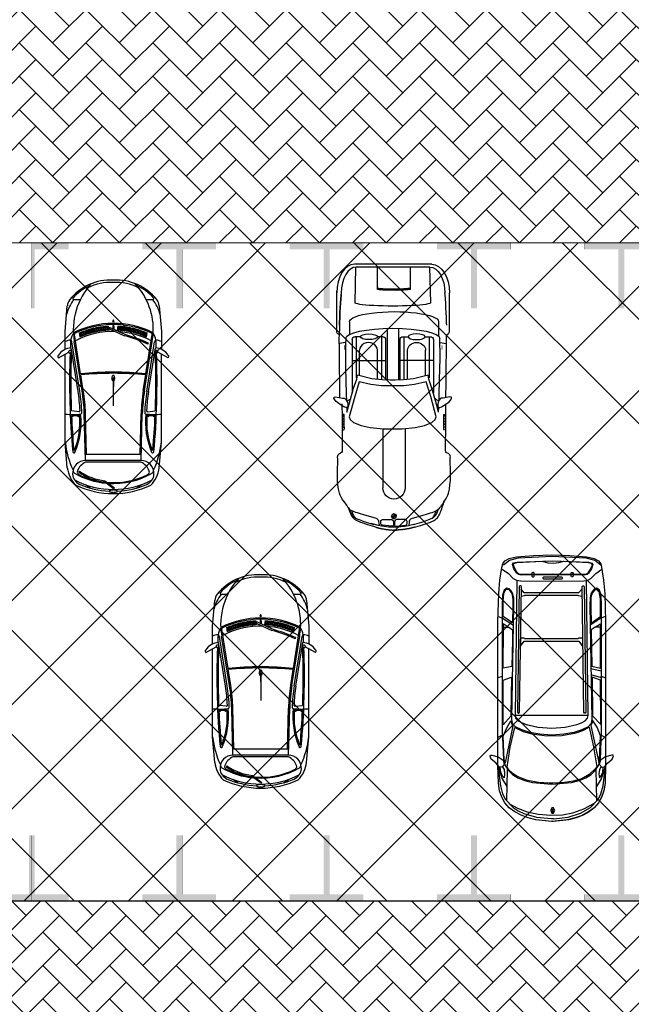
# Model space of a CAD drawing. Header units: millimetres. Extents: x 747415 to 1601423, y -236173 to 551995.
# Tile 149 of 256: x 942605 to 952980, y 85325 to 102034. Entities that reach past the tile are written whole.
import ezdxf

# ---------------------------------------------------------------- set-up
doc = ezdxf.new("R2010")
doc.units = ezdxf.units.MM
doc.header["$LTSCALE"] = 100
doc.header["$MEASUREMENT"] = 0
doc.linetypes.add('DASHED2', pattern=[9.525, 6.35, -3.175])
doc.layers.get('0').update_dxf_attribs({"linetype": 'CONTINUOUS', "lineweight": 0})
for name, color, linetype in [('T--A9041_VERHARDING_Parkeren', 9, 'CONTINUOUS'), ('T--L9041_VERHARDING_Wegen', 7, 'CONTINUOUS'), ('T--L9082_INRICHTING_SPECIFIEK_Auto', 8, 'CONTINUOUS')]:
    doc.layers.add(name, color=color, linetype=linetype)
for name, color, linetype, lineweight in [('T--A9041_VERHARDING_Wegen', 21, 'CONTINUOUS', 0), ('T--A9042_BEPLANTING', 90, 'CONTINUOUS', 0), ('T--L9067_BEHEERVOORZIENING_Belijning', 7, 'DASHED2', 0)]:
    doc.layers.add(name, color=color, linetype=linetype, lineweight=lineweight)
doc.layers.add('T--A9072_BELIJNING', color=7, linetype='CONTINUOUS', lineweight=0, true_color=0xffffff)

# ---------------------------------------------------------------- blocks, each defined once
blk = doc.blocks.new('*X133')
at = {"color": 0}
for p, q in [((61391, 31711), (61412, 31732)), ((61393, 31730), (61415, 31752)), ((61395, 31750), (61418, 31772)), ((61398, 31771), (61404, 31776)), ((61384, 31562), (61404, 31581)), ((61384, 31544), (61403, 31563)), ((61385, 31598), (61405, 31618)), ((61385, 31580), (61404, 31600)), ((61386, 31617), (61406, 31636)), ((61387, 31654), (61408, 31674)), ((61387, 31635), (61407, 31655)), ((61389, 31672), (61409, 31693)), ((61390, 31691), (61411, 31712)), ((61383, 31526), (61403, 31545)), ((61383, 31508), (61402, 31527)), ((61383, 31490), (61402, 31509)), ((61383, 31473), (61402, 31492)), ((61383, 31455), (61402, 31474)), ((61383, 31437), (61402, 31456)), ((61384, 31420), (61402, 31439)), ((61384, 31403), (61403, 31421)), ((61384, 31385), (61403, 31404)), ((61385, 31368), (61403, 31387)), ((61385, 31351), (61404, 31369)), ((61386, 31334), (61404, 31352)), ((61387, 31317), (61405, 31335)), ((61388, 31300), (61406, 31319)), ((61389, 31284), (61407, 31302)), ((61390, 31267), (61408, 31285)), ((61391, 31251), (61409, 31269)), ((61393, 31235), (61410, 31252)), ((61395, 31219), (61412, 31236)), ((61402, 31209), (61413, 31220))]:
    blk.add_line(p, q, dxfattribs=at)
blk = doc.blocks.new('*X134')
at = {"color": 0}
for p, q in [((58020, 31490), (58022, 31493)), ((58023, 31478), (58038, 31493)), ((58029, 31469), (58053, 31493)), ((58038, 31462), (58055, 31479)), ((58049, 31458), (58055, 31464)), ((58055, 31525), (58057, 31528)), ((58055, 31510), (58070, 31524)), ((58055, 31495), (58079, 31518)), ((58068, 31493), (58086, 31510)), ((58084, 31493), (58090, 31498))]:
    blk.add_line(p, q, dxfattribs=at)
blk = doc.blocks.new('auto108')
for p, q in [((1429, 2018), (1446, 2019)), ((1452, 2019), (1494, 2019)), ((1494, 2019), (1850, 2021)), ((1850, 2021), (1954, 2022)), ((1954, 2022), (2062, 2023)), ((2052, 1988), (2052, 2023)), ((2062, 2023), (2173, 2023)), ((2173, 2023), (2230, 2024)), ((2338, 2024), (2408, 2025)), ((2408, 2025), (2532, 2026)), ((2532, 2026), (2659, 2027)), ((2659, 2027), (2791, 2029)), ((2791, 2029), (2924, 2030)), ((2924, 2030), (3058, 2032)), ((3058, 2032), (3189, 2034)), ((3189, 2034), (3316, 2035)), ((3316, 2035), (3389, 2035)), ((3471, 2084), (4114, 2084)), ((3567, 2037), (3607, 2036)), ((3607, 2036), (3696, 2034)), ((3696, 2034), (3781, 2030)), ((3781, 2030), (3862, 2025)), ((3862, 2025), (3941, 2021)), ((3941, 2021), (4015, 2015)), ((4015, 2015), (4085, 2009)), ((4085, 2009), (4114, 2007)), ((321, 1832), (332, 1843)), ((332, 1843), (345, 1854)), ((345, 1854), (361, 1863)), ((361, 1863), (378, 1872)), ((378, 1872), (396, 1881)), ((396, 1881), (417, 1889)), ((400, 1818), (409, 1841)), ((409, 1841), (417, 1862)), ((417, 1889), (447, 1900)), ((1804, 1986), (1884, 1987)), ((1884, 1987), (1988, 1988)), ((1988, 1988), (2052, 1988)), ((2287, 1908), (2393, 1911)), ((2393, 1911), (2636, 1918)), ((2636, 1918), (2833, 1922)), ((2833, 1922), (2993, 1924)), ((2993, 1924), (3125, 1924)), ((3125, 1924), (3240, 1922)), ((3240, 1922), (3345, 1919)), ((3628, 1900), (3383, 1898)), ((237, 1647), (247, 1678)), ((247, 1678), (257, 1707)), ((257, 1707), (267, 1732)), ((267, 1732), (276, 1754)), ((276, 1754), (284, 1774)), ((284, 1774), (293, 1792)), ((293, 1792), (301, 1807)), ((301, 1807), (310, 1820)), ((310, 1820), (321, 1832)), ((347, 1656), (359, 1694)), ((359, 1694), (370, 1729)), ((370, 1729), (380, 1762)), ((380, 1762), (390, 1791)), ((390, 1791), (400, 1818)), ((3321, 1811), (2412, 1811)), ((3370, 1742), (2675, 1742)), ((2675, 1742), (2675, 1729)), ((2705, 1679), (3142, 1679)), ((2965, 1811), (2965, 1243)), ((3370, 1670), (3370, 1762)), ((4554, 1752), (4554, 504)), ((4603, 1784), (4603, 472)), ((191, 1498), (203, 1538)), ((203, 1538), (214, 1577)), ((214, 1577), (226, 1614)), ((226, 1614), (237, 1647)), ((284, 1442), (347, 1656)), ((186, 1479), (191, 1498)), ((2645, 1375), (3142, 1375)), ((3370, 1293), (3370, 1384)), ((4175, 1423), (4194, 1423)), ((4194, 1423), (4554, 1423)), ((324, 1143), (324, 1183)), ((1814, 1332), (805, 1332)), ((3512, 1219), (2635, 1219)), ((3321, 1243), (2636, 1243)), ((3370, 1312), (2638, 1312)), ((324, 1143), (284, 1143)), ((364, 1143), (324, 1143)), ((324, 1104), (324, 1143)), ((3512, 1026), (2635, 1026)), ((139, 837), (144, 818)), ((284, 845), (347, 631)), ((1810, 955), (805, 955)), ((3321, 1002), (2636, 1002)), ((3370, 933), (2638, 933)), ((2645, 863), (3142, 863)), ((2965, 434), (2965, 1002)), ((3370, 952), (3370, 861)), ((4171, 864), (4190, 864)), ((4190, 864), (4554, 864)), ((144, 818), (156, 778)), ((156, 778), (167, 738)), ((167, 738), (179, 701)), ((179, 701), (190, 667)), ((191, 786), (187, 802)), ((203, 746), (191, 786)), ((214, 707), (203, 746)), ((226, 671), (214, 707)), ((237, 637), (226, 671)), ((190, 667), (201, 635)), ((201, 635), (211, 606)), ((211, 606), (221, 580)), ((221, 580), (230, 556)), ((230, 556), (239, 535)), ((247, 606), (237, 637)), ((239, 535), (249, 515)), ((257, 578), (247, 606)), ((249, 515), (259, 497)), ((267, 553), (257, 578)), ((276, 530), (267, 553)), ((284, 510), (276, 530)), ((293, 493), (284, 510)), ((347, 631), (359, 593)), ((359, 593), (370, 557)), ((370, 557), (380, 525)), ((380, 525), (390, 495)), ((380, 525), (390, 495)), ((2675, 503), (2675, 516)), ((3370, 503), (2675, 503)), ((2705, 559), (3142, 559)), ((3370, 575), (3370, 483)), ((259, 497), (271, 480)), ((271, 480), (285, 463)), ((285, 463), (300, 449)), ((301, 477), (293, 493)), ((300, 449), (317, 436)), ((310, 464), (301, 477)), ((321, 452), (310, 464)), ((317, 436), (336, 424)), ((332, 441), (321, 452)), ((345, 431), (332, 441)), ((336, 424), (356, 414)), ((361, 421), (345, 431)), ((356, 414), (377, 404)), ((361, 424), (378, 415)), ((378, 412), (361, 421)), ((377, 404), (399, 395)), ((378, 415), (396, 406)), ((396, 404), (378, 412)), ((390, 495), (400, 469)), ((390, 495), (400, 469)), ((396, 406), (417, 397)), ((396, 404), (416, 395)), ((417, 395), (396, 404)), ((399, 395), (423, 386)), ((400, 469), (409, 445)), ((400, 469), (409, 445)), ((409, 445), (417, 425)), ((409, 445), (417, 425)), ((417, 425), (424, 408)), ((417, 397), (447, 387)), ((440, 387), (417, 395)), ((423, 386), (449, 377)), ((424, 408), (430, 395)), ((429, 393), (431, 390)), ((430, 395), (432, 392)), ((464, 379), (440, 387)), ((449, 377), (460, 374)), ((2393, 334), (2287, 337)), ((3321, 434), (2412, 434)), ((3628, 386), (3410, 388)), ((1494, 265), (1423, 266)), ((1850, 264), (1494, 265)), ((1804, 301), (1884, 300)), ((1954, 263), (1850, 264)), ((1884, 300), (1988, 299)), ((2062, 262), (1954, 263)), ((1988, 299), (2052, 298)), ((2052, 298), (2052, 264)), ((2173, 261), (2062, 262)), ((2230, 261), (2173, 261)), ((2408, 220), (2338, 221)), ((2636, 327), (2393, 334)), ((2532, 219), (2408, 220)), ((2659, 218), (2532, 219)), ((2833, 323), (2636, 327)), ((2791, 216), (2659, 218)), ((2924, 215), (2791, 216)), ((2993, 321), (2833, 323)), ((3058, 213), (2924, 215)), ((3125, 321), (2993, 321)), ((3189, 211), (3058, 213)), ((3240, 323), (3125, 321)), ((3316, 210), (3189, 211)), ((3345, 326), (3240, 323)), ((3343, 210), (3316, 210)), ((3411, 211), (3343, 210)), ((3514, 218), (3411, 211)), ((3471, 173), (4150, 173)), ((3607, 221), (3514, 218)), ((3567, 220), (3607, 221)), ((3696, 224), (3607, 221)), ((3607, 221), (3696, 224)), ((3781, 227), (3696, 224)), ((3696, 224), (3781, 227)), ((3862, 232), (3781, 227)), ((3781, 227), (3862, 232)), ((3862, 232), (3941, 237)), ((3941, 236), (3862, 232)), ((4015, 242), (3941, 236)), ((3941, 237), (4015, 242)), ((4015, 242), (4121, 251)), ((4085, 248), (4015, 242))]:
    blk.add_line(p, q)
for points in [[(2175, 1892), (2168, 1904), (2169, 1921), (2181, 1952), (2209, 1995), (2240, 2038), (2273, 2084), (2298, 2108), (2326, 2120), (2346, 2118), (2348, 2092), (2339, 2036), (2331, 1976), (2329, 1943), (2316, 1925), (2294, 1912), (2261, 1893), (2221, 1885), (2195, 1886)], [(1810, 1123), (1810, 1280), (1830, 1504), (1862, 1660), (1915, 1788), (1968, 1843), (2011, 1861), (2355, 1768), (2606, 1690), (2559, 1494), (2538, 1311), (2536, 1165), (2536, 1123), (2536, 1080), (2538, 934), (2559, 751), (2606, 555), (2355, 477), (2011, 384), (1968, 402), (1915, 457), (1862, 585), (1830, 741), (1810, 965)], [(2175, 353), (2168, 341), (2169, 324), (2181, 293), (2209, 250), (2240, 207), (2273, 161), (2298, 137), (2326, 125), (2346, 127), (2348, 153), (2339, 209), (2331, 269), (2329, 302), (2316, 320), (2294, 333), (2261, 352), (2221, 360), (2195, 359)]]:
    blk.add_lwpolyline(points, close=True)
for points in [[(3272, 1921), (3255, 2034)], [(139, 1492), (144, 1512), (156, 1552), (167, 1592), (179, 1629), (190, 1663), (201, 1695), (211, 1723), (221, 1750), (230, 1773), (239, 1795), (249, 1814), (259, 1833), (271, 1850), (285, 1866), (300, 1881), (317, 1894), (336, 1906), (356, 1916), (377, 1926), (399, 1935), (423, 1944), (449, 1953), (476, 1961), (505, 1970), (533, 1981), (571, 1990)], [(296, 1798), (303, 1804), (316, 1814), (331, 1824), (348, 1833), (367, 1841), (388, 1850), (410, 1858), (416, 1860)], [(2092, 1901), (2168, 1903)], [(2093, 1901), (2185, 1875), (2496, 1788), (2651, 1732), (2716, 1723)], [(2277, 1902), (2299, 1863), (2322, 1836)], [(2716, 1723), (2656, 1477), (2637, 1304), (2634, 1164), (2634, 1123), (2634, 1081), (2637, 941), (2656, 768), (2716, 522)], [(3946, 1767), (4554, 1752)], [(2093, 344), (2185, 370), (2496, 457), (2651, 513), (2716, 522)], [(296, 489), (303, 482), (316, 472), (331, 463), (348, 454), (367, 445), (388, 437), (410, 428), (416, 427)], [(2168, 342), (2092, 344)], [(2277, 343), (2299, 382), (2322, 409)], [(4554, 493), (3946, 478)], [(3272, 324), (3255, 211)]]:
    blk.add_lwpolyline(points)
for points in [[(3412, 2055, -0.003452), (3412, 2055)], [(3412, 202, 0.003452), (3412, 202)]]:
    blk.add_lwpolyline(points, format="xyb")
for points in [[(155, 1179), (171, 1337, -0.414214), (200, 1366), (238, 1366, -0.414214), (268, 1337), (268, 1188, -0.291039), (222, 1150), (184, 1150, -0.414214)], [(155, 1107), (171, 950, 0.414214), (200, 920), (238, 920, 0.414214), (268, 950), (268, 1099, 0.291039), (222, 1137), (184, 1137, 0.414214)]]:
    blk.add_lwpolyline(points, format="xyb", close=True)
blk.add_circle((324, 1143), 39.7)
for centre, radius, start, end in [((1440, 2064), 47.1, 195.2914, 284.3416), ((3321, 1762), 49.3, 360, 90), ((237, 1456), 49.3, 283.7947, 343.5607), ((324, 1143), 39.7, 0, 90), ((805, 1143), 189, 90, 270), ((3321, 1293), 49.3, 270, 360), ((324, 1143), 39.7, 180, 270), ((237, 831), 49.3, 16.4393, 76.2053), ((3321, 952), 49.3, 0, 90), ((3321, 483), 49.3, 270, 0), ((1440, 222), 47.1, 111.0771, 164.7086)]:
    blk.add_arc(centre, radius, start, end)
for centre, major_axis, ratio, start_param, end_param in [((1804, 2020), (0, -34.3), 0.624902, -1.56257, 0), ((1849, 2028), (0, -34.3), 0.624902, -1.340746, 0), ((1896, 2028), (0, -34.3), 0.624902, -1.357157, 0), ((1943, 2029), (0, -34.3), 0.624902, -1.355316, 0), ((1990, 2029), (0, -34.3), 0.624902, -1.354332, 0), ((2038, 2030), (0, -34.3), 0.624902, -1.349543, 0), ((4114, 1784), (489, 0), 0.61456, 0, 1.570796), ((4114, 1752), (439, 0), 0.579085, 0, 1.570796), ((3345, 1123), (0, 797), 0.211204, 3.141593, 6.283185), ((3628, 1144), (1, 756), 0.222398, -3.141593, 0), ((3142, 1527), (0, 152), 0.864333, 3.141593, 6.283185), ((3948, 1123), (0, -645), 0.087484, -3.141593, 0), ((4187, 1133), (0, -323), 0.087484, -2.68647, -0.584659), ((4206, 1133), (0, -323), 0.087484, -2.68647, -0.584659)]:
    blk.add_ellipse(centre, major_axis=major_axis, ratio=ratio, start_param=start_param, end_param=end_param)
blk.add_ellipse((3370, 1527), major_axis=(0, 143), ratio=0.338725)
at = {"extrusion": (0, 0, -1)}
for centre, major_axis, ratio, start_param, end_param in [((3142, 711), (0, -152), 0.864333, -3.141593, 0), ((4114, 504), (439, 0), 0.579085, 0, 1.570796), ((4114, 472), (489, 0), 0.61456, 0, 1.570796), ((1804, 266), (0, 34.3), 0.624902, -1.56257, 0), ((1849, 258), (0, 34.3), 0.624902, -1.340746, 0), ((1896, 258), (0, 34.3), 0.624902, -1.357157, 0), ((1943, 258), (0, 34.3), 0.624902, -1.355316, 0), ((1990, 257), (0, 34.3), 0.624902, -1.354332, 0), ((2038, 257), (0, 34.3), 0.624902, -1.349543, 0)]:
    blk.add_ellipse(centre, major_axis=major_axis, ratio=ratio, start_param=start_param, end_param=end_param, dxfattribs=at)
blk.add_ellipse((3370, 718), major_axis=(0, -143), ratio=0.338725, dxfattribs=at)
for points, knots in [([(571, 1990), (626, 2035), (853, 2125), (1099, 2097), (1285, 2097)], [72.513385, 72.513385, 72.513385, 72.513385, 210.766252, 779.411217, 779.411217, 779.411217, 779.411217]), ([(1285, 2097), (1307, 2097), (1358, 2107), (1385, 2075), (1395, 2052)], [0, 0, 0, 0, 64.592582, 138.656509, 138.656509, 138.656509, 138.656509]), ([(164, 1390), (146, 1302), (129, 1121), (146, 941), (201, 754)], [93.721229, 93.721229, 93.721229, 93.721229, 365.303664, 640.430937, 640.430937, 640.430937, 640.430937]), ([(571, 296), (626, 251), (853, 161), (1099, 189), (1285, 189)], [72.513385, 72.513385, 72.513385, 72.513385, 210.766252, 779.411217, 779.411217, 779.411217, 779.411217]), ([(1285, 189), (1307, 189), (1358, 179), (1385, 212), (1395, 235)], [0, 0, 0, 0, 64.592582, 138.656509, 138.656509, 138.656509, 138.656509])]:
    blk.add_open_spline(points, degree=3, knots=knots)
for points, start_tangent, end_tangent in [([(3412, 2055), (3401, 2042), (3387, 2035)], (-0.157438, -0.987529), (-0.999933, -0.011552)), ([(3412, 2055), (3430, 2076), (3477, 2085)], (0.361709, 0.932291), (1, 0)), ([(571, 1990), (504, 1946), (440, 1893), (417, 1862), (411, 1850)], (0.873356, 0.487083, -0.000015), (-0.33173, -0.943374)), ([(571, 296), (504, 341), (440, 394), (417, 425), (411, 437)], (0.873356, -0.487083, -0.000015), (-0.33173, 0.943374)), ([(3412, 202), (3401, 215), (3387, 222)], (-0.157438, 0.987529), (-0.999933, 0.011552)), ([(3412, 202), (3430, 181), (3477, 173)], (0.361709, -0.932291), (1, 0))]:
    blk.add_spline(points, degree=3, dxfattribs=dict(start_tangent=start_tangent, end_tangent=end_tangent))
for points, weights in [([(115, 1400), (90, 1278), (88, 1143)], [1, 0.996922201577, 0.999560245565]), ([(139, 1493), (125, 1447), (115, 1400)], [1, 0.99968296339, 1]), ([(115, 930), (90, 1052), (88, 1186)], [1, 0.996922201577, 0.999560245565]), ([(139, 837), (125, 882), (115, 930)], [1, 0.99968296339, 1])]:
    blk.add_rational_spline(points, weights, degree=2)
for points in [[(186, 1479), (177, 1450), (170, 1420), (164, 1390)], [(249, 1408), (223, 1401), (194, 1398), (165, 1396)], [(249, 879), (223, 885), (194, 889), (165, 891)]]:
    blk.add_open_spline(points, degree=3)
for points in [[(3151, 1962), (3151, 1950), (3227, 1962), (3227, 1950)], [(3151, 294), (3151, 305), (3227, 294), (3227, 305)]]:
    blk.add_solid(points)
for name, p, xscale, yscale, zscale in [('*X133', (-56312, -29881), 0.9851387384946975, 0.9851387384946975, 0.9851387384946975), ('*X134', (-65414, -34517), 1.132343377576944, 1.132343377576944, 1.132343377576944)]:
    blk.add_blockref(name, p, dxfattribs=dict(xscale=xscale, yscale=yscale, zscale=zscale))
blk = doc.blocks.new('auto111')
at = {"linetype": 'Continuous'}
for points in [[(3685, 1817), (3756, 1799), (3801, 1840), (3799, 1888), (3728, 1941), (3669, 2020), (3616, 2040), (3601, 2033), (3601, 2010), (3629, 1901), (3685, 1817)], [(4315, 1842), (4203, 1878), (4073, 1898), (3776, 1908), (2462, 1908), (1334, 1906), (854, 1893), (628, 1875), (414, 1842), (356, 1824), (305, 1789), (262, 1715), (234, 1593), (211, 1299), (203, 994), (211, 689), (234, 396), (262, 272), (305, 201), (356, 163), (412, 147), (628, 114), (854, 94), (1334, 84), (2462, 79), (3776, 79), (4073, 89), (4200, 112), (4315, 147), (4411, 201), (4495, 274), (4564, 369), (4622, 475), (4665, 595), (4698, 724), (4724, 994), (4698, 1265), (4665, 1395), (4620, 1514), (4564, 1621), (4493, 1713), (4411, 1789), (4315, 1842)], [(1248, 1901), (1276, 1827), (1395, 1644)], [(2264, 1835), (2290, 1908)], [(3260, 1832), (3303, 1906)], [(4678, 963), (4650, 714), (4587, 506), (4487, 338), (4350, 208), (4254, 160), (4122, 122), (3776, 79), (4073, 89), (4203, 112), (4317, 147), (4411, 198), (4493, 272), (4561, 361), (4617, 463), (4663, 577), (4696, 701), (4724, 963), (4724, 963), (4724, 966), (4724, 973), (4724, 976), (4724, 996), (4696, 1265), (4665, 1393), (4620, 1512), (4561, 1619), (4493, 1713), (4411, 1789), (4315, 1842), (4203, 1878), (4073, 1898), (3776, 1908), (4122, 1865), (4254, 1830), (4350, 1779), (4487, 1647), (4543, 1563), (4589, 1469), (4653, 1253), (4676, 999), (4676, 963), (4678, 963)], [(3779, 1906), (4000, 1832), (4132, 1753)], [(3794, 1832), (3845, 1802), (3918, 1794), (3982, 1799), (3959, 1827), (3888, 1860), (3806, 1868)], [(369, 1814), (290, 1710), (252, 1560), (221, 989), (252, 414), (290, 264), (369, 160)], [(445, 1832), (518, 1728), (600, 1647), (630, 1591), (640, 1525), (648, 986), (640, 450), (630, 381), (600, 328), (518, 247), (445, 142)], [(2988, 1669), (1062, 1636), (928, 1639), (864, 1652), (816, 1677), (778, 1713), (765, 1756), (798, 1802), (887, 1827), (1072, 1835), (2523, 1835), (3179, 1835), (3679, 1814), (3773, 1784), (3857, 1733), (3928, 1659), (3984, 1568), (4030, 1456), (4063, 1321), (4094, 994), (4094, 991), (4094, 991), (4063, 661), (4030, 529), (3984, 414), (3926, 323), (3857, 252), (3773, 201), (3679, 168), (3179, 150), (2523, 150), (1072, 150), (887, 155), (798, 183), (765, 226), (778, 269), (816, 305), (864, 333), (928, 343), (1062, 348), (2988, 313), (3065, 325), (3118, 376), (3171, 483), (3214, 618), (3245, 788), (3258, 991), (3260, 991), (3258, 991), (3245, 1197), (3214, 1365), (3171, 1499), (3118, 1609), (3065, 1657), (2988, 1669)], [(1357, 1657), (1245, 1817), (1072, 1819), (989, 1819), (854, 1807), (793, 1779), (783, 1753), (790, 1723), (859, 1669), (958, 1652), (1062, 1652), (1357, 1657)], [(1428, 1730), (1372, 1819), (1431, 1819)], [(2094, 1669), (2124, 1817), (1428, 1814), (1428, 1723), (1474, 1659), (1652, 1662), (2094, 1669)], [(2937, 1685), (3085, 1819), (2328, 1817), (2279, 1675), (2912, 1685), (2937, 1685)], [(3103, 1652), (3733, 1784), (3677, 1799), (3280, 1817), (3138, 1756), (3019, 1685), (3062, 1675), (3103, 1652)], [(3804, 1751), (3466, 1697), (3128, 1619), (3197, 1479), (3240, 1329), (3270, 1075), (3265, 823), (3220, 579), (3179, 465), (3123, 361), (3456, 285), (3796, 229), (3829, 249), (3931, 356), (4000, 485), (4043, 630), (4066, 778), (4078, 976), (4078, 996), (4078, 1039), (4063, 1220), (4030, 1405), (3961, 1581), (3911, 1654), (3847, 1720), (3804, 1751)], [(4371, 1758), (3847, 1746)], [(4421, 1723), (4500, 1573), (4561, 1408), (4599, 1225), (4620, 1011), (4615, 813), (4579, 633), (4513, 452), (4414, 269)], [(325, 1588), (300, 978), (325, 369), (341, 315), (366, 295), (440, 320), (513, 369), (536, 394), (544, 442), (539, 978), (544, 1514), (536, 1560), (513, 1586), (440, 1636), (366, 1662), (338, 1642), (325, 1588)], [(343, 325), (369, 310), (391, 315), (455, 346), (516, 389), (531, 409), (536, 445), (531, 978), (536, 1512), (529, 1550), (511, 1573), (445, 1616), (374, 1644), (348, 1634), (330, 1588), (318, 1372), (310, 1156), (335, 1060), (343, 961), (333, 872), (310, 790), (318, 579), (330, 369), (343, 325)], [(643, 1586), (2927, 1616), (2973, 1601), (3016, 1563), (3052, 1502), (3082, 1423), (3125, 1225), (3141, 994), (3125, 765), (3082, 567), (3052, 488), (3016, 427), (2973, 389), (2927, 374), (643, 404)], [(739, 1545), (2871, 1575), (2887, 1563), (2887, 1550), (2871, 1540), (739, 1509), (724, 1522), (724, 1532), (739, 1545)], [(785, 1512), (900, 1512), (892, 1456), (887, 1454), (887, 544), (892, 544), (900, 478), (780, 480), (844, 539), (846, 541), (846, 1459), (844, 1461), (785, 1512)], [(1614, 1522), (1753, 1525), (1664, 1461), (1664, 536), (1764, 468), (1616, 468), (1616, 541), (1626, 544), (1626, 1454), (1616, 1459), (1614, 1522)], [(2925, 374), (2927, 1616), (2970, 1606), (3011, 1570), (3047, 1509), (3077, 1428), (3123, 1227), (3141, 994), (3125, 765), (3082, 567), (3052, 488), (3016, 427), (2973, 386), (2925, 374)], [(574, 1319), (574, 1301), (564, 1291), (508, 1291), (498, 1301), (498, 1319), (508, 1329), (564, 1329), (574, 1319)], [(607, 1136), (607, 821), (600, 811), (590, 811), (579, 821), (579, 1136), (590, 1146), (600, 1146), (607, 1136)], [(4495, 963), (4495, 978), (4495, 994), (4538, 1016), (4584, 994), (4584, 978), (4584, 963), (4538, 943), (4495, 963)], [(4521, 973), (4521, 978), (4521, 986), (4538, 996), (4559, 986), (4559, 978), (4559, 973), (4538, 963), (4521, 973)], [(574, 635), (574, 656), (564, 663), (508, 663), (498, 656), (498, 635), (508, 628), (564, 628), (574, 635)], [(739, 445), (2871, 414), (2887, 427), (2887, 440), (2871, 450), (739, 480), (724, 468), (724, 455), (739, 445)], [(1248, 84), (1276, 158), (1395, 341)], [(1359, 325), (1248, 168), (1072, 165), (945, 165), (821, 188), (785, 224), (798, 269), (851, 310), (917, 328), (1095, 333), (1359, 325)], [(1428, 257), (1370, 168), (1431, 168)], [(2091, 313), (2122, 168), (1428, 168), (1428, 257), (1476, 323), (2091, 313)], [(2127, 330), (2168, 153)], [(2231, 330), (2282, 153)], [(2932, 300), (3080, 163), (3026, 163), (2325, 168), (2277, 310), (2932, 300)], [(3095, 328), (3723, 196), (3679, 186), (3270, 165), (3125, 221), (3009, 300), (3054, 308), (3095, 328)], [(3685, 168), (3753, 188), (3801, 145), (3799, 97), (3728, 43), (3667, -33), (3613, -56), (3601, -46), (3601, -23), (3626, 84), (3685, 168)], [(3779, 79), (4000, 153), (4132, 234)], [(3794, 153), (3845, 183), (3918, 193), (3982, 186), (3959, 158), (3888, 125), (3806, 119)], [(4371, 229), (3847, 241)], [(2262, 153), (2290, 79)], [(3260, 153), (3303, 76)]]:
    blk.add_lwpolyline(points, dxfattribs=at)
blk = doc.blocks.new('auto64')
for points in [[(-2305, 929), (-2398, 757)], [(-3290, 559), (-3290, 669)], [(-3184, 780), (-2750, 815), (-2446, 815)], [(-1737, 568), (-2574, 701)], [(-1732, 597), (-2470, 715)], [(-436, 780), (-870, 815), (-2366, 815)], [(-1389, 587), (-1404, 705)], [(-2675, 506), (-2755, 513)], [(-2667, 526), (-2748, 533)], [(-2659, 545), (-2740, 552)], [(-2651, 564), (-2732, 572)], [(-2032, 554), (-2698, 660)], [(-1743, 528), (-2580, 662)], [(-2555, 593), (-2536, 585)], [(-1746, 509), (-2012, 551)], [(-2730, 330), (-2809, 337)], [(-2725, 350), (-2804, 357)], [(-2720, 370), (-2799, 377)], [(-2714, 389), (-2794, 396)], [(-2709, 409), (-2788, 416)], [(-2702, 428), (-2782, 435)], [(-2696, 448), (-2776, 455)], [(-2689, 467), (-2769, 474)], [(-2682, 487), (-2763, 494)], [(-660, 453), (-1355, 472)], [(-560, 470), (-1354, 492)], [(-660, 470), (-660, -470)], [(-560, 470), (-560, -470)], [(-530, 470), (-530, -470)], [(-93, 390), (-149, 470)], [(-2760, 172), (-2837, 179)], [(-2758, 192), (-2834, 199)], [(-2754, 212), (-2832, 219)], [(-2751, 232), (-2828, 239)], [(-2747, 252), (-2825, 259)], [(-2743, 271), (-2821, 278)], [(-2697, 199), (-2820, -67), (-2802, -75), (-2678, 192)], [(-2739, 291), (-2817, 298)], [(-2735, 311), (-2813, 318)], [(-2940, -5), (-2921, -13), (-2921, 0), (-2921, 13), (-2940, 5)], [(-2769, 73), (-2846, 80)], [(-2767, 93), (-2845, 100)], [(-2765, 113), (-2843, 120)], [(-2842, 10), (-2785, 10)], [(-2763, 133), (-2841, 140)], [(-2762, 153), (-2839, 159)], [(-1960, 5), (-1810, 5)], [(-1805, 0), (-1490, 0)], [(-216, -141), (-98, 18), (-82, 6), (-197, -148)], [(-2769, -73), (-2846, -80)], [(-2767, -93), (-2845, -100)], [(-2765, -113), (-2843, -120)], [(-2842, -10), (-2794, -10)], [(-2763, -133), (-2841, -140)], [(-2762, -153), (-2839, -159)], [(-1960, -5), (-1810, -5)], [(-2760, -172), (-2837, -179)], [(-2758, -192), (-2834, -199)], [(-2754, -212), (-2832, -219)], [(-2751, -232), (-2828, -239)], [(-2747, -252), (-2825, -259)], [(-2743, -271), (-2821, -278)], [(-2739, -291), (-2817, -298)], [(-2735, -311), (-2813, -318)], [(-2730, -330), (-2809, -337)], [(-2725, -350), (-2804, -357)], [(-2720, -370), (-2799, -377)], [(-2714, -389), (-2794, -396)], [(-2709, -409), (-2788, -416)], [(-2702, -428), (-2782, -435)], [(-2696, -448), (-2776, -455)], [(-2689, -467), (-2769, -474)], [(-2682, -487), (-2763, -494)], [(-660, -453), (-1355, -472)], [(-560, -470), (-1354, -492)], [(-93, -390), (-149, -470)], [(-3290, -669), (-3290, -559)], [(-2675, -506), (-2755, -513)], [(-2667, -526), (-2748, -533)], [(-2659, -545), (-2740, -552)], [(-2651, -564), (-2732, -572)], [(-2032, -554), (-2698, -660)], [(-1743, -528), (-2580, -662)], [(-1737, -568), (-2574, -701)], [(-1732, -597), (-2470, -715)], [(-1746, -509), (-2012, -551)], [(-1389, -587), (-1404, -705)], [(-378, -572), (-361, -583)], [(-2446, -815), (-2750, -815), (-3184, -780)], [(-2305, -929), (-2398, -757)], [(-436, -780), (-870, -815), (-2366, -815)]]:
    blk.add_lwpolyline(points)
for centre, radius, start, end in [((-2200, 703), 271, 122.5061, 177.3807), ((-2326, 918), 24, 28.4487, 144.8117), ((-2747, 53), 874, 128.5195, 183.4666), ((-2779, -464), 1143, 86.7478, 133.301), ((-2747, 53), 854, 132.4061, 156.0666), ((-3310, 669), 20, 0, 132.4061), ((-3167, 580), 200, 94.6669, 128.5195), ((-2919, 231), 573, 102.481, 130.272), ((-2566, 466), 260, 97.9758, 129.7902), ((-2715, 657), 20, 86.7478, 153.8364), ((-2779, -464), 1143, 79.9751, 86.7478), ((-2433, 727), 169, 148.6333, 180.9564), ((-1914, -11589), 12332, 92.5802, 93.2009), ((-2568, 738), 36.8, 201.7756, 261.8193), ((-2397, 726), 31.7, 91.422, 214.9423), ((-2413, 734), 28.1, 248.5131, 57.8511), ((-1911, -12958), 13680, 87.9174, 92.0179), ((-1911, -12958), 13700, 84.9558, 91.981), ((-1414, 703), 10, 7.2745, 87.9174), ((-2583, 684), 1241, 353.7279, 6.0623), ((-2583, 684), 1261, 355.3159, 0.6912), ((-1312, 699), 10, 87.4901, 180.6912), ((-1911, -12958), 13680, 85.1291, 87.4901), ((-1306, 688), 2.5, 90, 270), ((-1306, 688), 2.5, 270, 90), ((-1012, -605), 1427, 64.4533, 84.2811), ((-750, 663), 10, 291.5959, 85.1291), ((-708, 669), 20, 284.8612, 84.9558), ((-340, 470), 220, 87.5524, 180.0097), ((-500, 275), 509, 45.0724, 82.7817), ((-399, 610), 72.8, 40.2199, 88.4107), ((-339, 490), 200, 22.8604, 87.5524), ((-1377, 0), 1511, 153.8364, 206.6643), ((-1377, 0), 1491, 154.1833, 205.8167), ((-1377, 0), 1373, 152.0676, 176.1797), ((-2701, 641), 20, 80.9423, 154.1833), ((-87, -521), 2707, 155.7055, 164.5863), ((-87, -521), 2687, 155.7055, 164.6216), ((3447, 0), 5507, 174.225, 185.775), ((3447, 0), 5487, 174.2369, 185.7631), ((-1271, 3491), 3020, 260.9423, 268.4089), ((-1271, 3491), 3000, 260.9423, 268.4089), ((-1271, 3491), 2960, 260.9423, 268.0852), ((-1271, 3491), 2930, 260.9423, 267.2804), ((-1409, 584), 20, 267.2804, 7.2745), ((-1369, 553), 20, 268.0852, 348.1357), ((-1462, 3510), 2979, 271.7693, 271.819), ((-1209, 1822), 1276, 263.6929, 293.3519), ((-1317, 580), 10, 175.3159, 265.0494), ((-1209, 1822), 1256, 265.0494, 291.5959), ((-1306, 596), 2.5, 90, 270), ((-1306, 596), 2.5, 270, 90), ((-815, 641), 2.5, 90, 270), ((-815, 641), 2.5, 270, 90), ((-306, 380), 241, 108.384, 158.1789), ((-366, 562), 50, 26.3311, 108.384), ((-1502, 0), 1332, 356.4569, 29.5582), ((-1502, 0), 1317, 355.4418, 26.3311), ((-1502, 0), 1432, 332.6464, 27.3536), ((-1502, 0), 1462, 2.7376, 22.8604), ((-1502, 0), 1502, 334.9815, 25.0185), ((-2747, 53), 834, 153.1339, 183.4666), ((-2938, 0), 5, 112.786, 247.214), ((-2842, 0), 10, 90, 270), ((-1377, 0), 1373, 178.392, 207.9324), ((-1992, 0), 13, 140.4731, 180), ((-1992, 0), 13, 180, 219.5269), ((-1975, -14), 34.9, 116.6567, 140.4731), ((-1964, -36), 60, 101.7464, 116.6567), ((-1956, -72), 96.5, 90, 101.7464), ((-1960, 0), 5, 90, 270), ((-1956, -72), 96.5, 78.2536, 90), ((-1949, -36), 60, 63.3433, 78.2536), ((-1938, -14), 34.9, 39.5269, 63.3433), ((-1921, 0), 13, 22.6244, 39.5269), ((-1810, 0), 5, 270, 90), ((185, 0), 245, 173.2506, 180), ((185, 0), 245, 180, 186.7494), ((73, 13), 132, 164.0546, 173.2506), ((3, 33), 59.3, 145.403, 164.0546), ((-40, 63), 7.21, 90, 145.403), ((-40, 63), 7.21, 34.597, 90), ((-83, 33), 59.3, 15.9454, 34.597), ((-153, 13), 132, 6.7494, 15.9454), ((-265, 0), 245, 0, 6.7494), ((-265, 0), 245, 353.2506, 0), ((-2747, -53), 874, 176.5334, 231.4805), ((-2747, -53), 834, 176.5334, 206.8661), ((-1975, 14), 34.9, 219.5269, 243.3433), ((-1964, 36), 60, 243.3433, 258.2536), ((-1956, 72), 96.5, 258.2536, 270), ((-1956, 72), 96.5, 270, 281.7464), ((-1949, 36), 60, 281.7464, 296.6567), ((-1938, 14), 34.9, 296.6567, 320.4731), ((-1921, 0), 13, 320.4731, 337.3756), ((-1133, -43), 922, 324.9998, 353.9253), ((-1133, -43), 942, 324.9998, 353.5912), ((-1502, 0), 1332, 330.4418, 354.8462), ((-1502, 0), 1317, 333.6689, 353.7639), ((-1502, 0), 1462, 337.1396, 357.2624), ((73, -13), 132, 186.7494, 195.9454), ((3, -33), 59.3, 195.9454, 214.597), ((-40, -63), 7.21, 214.597, 270), ((-40, -63), 7.21, 270, 325.403), ((-83, -33), 59.3, 325.403, 344.0546), ((-153, -13), 132, 344.0546, 353.2506), ((-2779, 464), 1143, 226.699, 280.0249), ((-2747, -53), 854, 203.9334, 227.5939), ((-1271, -3491), 3020, 91.5911, 99.0577), ((-1271, -3491), 3000, 91.5911, 99.0577), ((-340, -470), 220, 179.9903, 272.4476), ((-306, -380), 241, 201.8211, 251.616), ((-2566, -466), 260, 230.2098, 262.0242), ((-2701, -641), 20, 205.8167, 279.0577), ((-1271, -3491), 2960, 91.9167, 99.0577), ((-1271, -3491), 2930, 92.7196, 99.0577), ((-1409, -584), 20, 352.7255, 92.7196), ((-1462, -3510), 2979, 88.1848, 88.2307), ((-1369, -553), 20, 6.1809, 91.9167), ((-1209, -1822), 1276, 66.6481, 96.3071), ((-2583, -684), 1241, 353.9377, 6.1809), ((-1316, -585), 10, 87.1473, 184.478), ((-2583, -684), 1261, 359.3088, 4.478), ((-1209, -1822), 1256, 68.4041, 94.9506), ((-1306, -596), 2.5, 90, 270), ((-1306, -596), 2.5, 270, 90), ((-815, -641), 2.5, 90, 270), ((-815, -641), 2.5, 270, 90), ((-750, -663), 10, 274.8709, 68.4041), ((-708, -669), 20, 275.0442, 75.1388), ((-500, -275), 509, 277.2183, 314.9276), ((-399, -610), 72.8, 271.5893, 319.7801), ((-366, -562), 50, 251.616, 333.6689), ((-339, -490), 200, 272.4476, 337.1396), ((-3310, -669), 20, 227.5939, 0), ((-3167, -580), 200, 231.4805, 265.3331), ((-2919, -231), 573, 229.728, 257.519), ((-2568, -738), 36.8, 98.1807, 158.2244), ((-2433, -727), 169, 179.0436, 211.3667), ((-1914, 11589), 12332, 266.7991, 267.4198), ((-2200, -703), 271, 182.6193, 237.4939), ((-2397, -726), 31.7, 145.0577, 268.578), ((-2413, -734), 28.1, 302.1489, 111.4869), ((-1911, 12958), 13680, 267.9821, 272.0826), ((-1911, 12958), 13700, 268.019, 275.0515), ((-1414, -703), 10, 272.0826, 352.7255), ((-1312, -699), 10, 179.3088, 272.5099), ((-1911, 12958), 13680, 272.5099, 274.8709), ((-1911, 12958), 13680, 272.5099, 274.7965), ((-1306, -688), 2.5, 90, 270), ((-1306, -688), 2.5, 270, 90), ((-1012, 605), 1427, 275.7189, 295.5467), ((-2326, -918), 24, 215.1883, 331.5513)]:
    blk.add_arc(centre, radius, start, end)
blk = doc.blocks.new('9041_parkeerplaats_2500x5000_hoeklijn')
at = {"layer": 'T--A9072_BELIJNING', "linetype": 'Continuous'}
h = blk.add_hatch(color=256, dxfattribs=at)
h.paths.add_polyline_path([(-1200, -1390), (-1250, -1390), (-1250, -2500), (-625, -2500), (-625, -2390), (-1200, -2390)])
h.paths.add_polyline_path([(1250, -1390), (1200, -1390), (1200, -2390), (625, -2390), (625, -2500), (1250, -2500)])
at = {"layer": 'T--L9067_BEHEERVOORZIENING_Belijning', "const_width": 1}
for points in [[(-1200, -1390), (-1250, -1390), (-1250, -2500), (-625, -2500), (-625, -2390), (-1200, -2390)], [(1250, -1390), (1200, -1390), (1200, -2390), (625, -2390), (625, -2500), (1250, -2500)]]:
    blk.add_lwpolyline(points, close=True, dxfattribs=at)
blk = doc.blocks.new('*U223')
at = {"layer": 'T--L9067_BEHEERVOORZIENING_Belijning'}
blk.add_blockref('9041_parkeerplaats_2500x5000_hoeklijn', (0, 1945, 0), dxfattribs=at)
blk = doc.blocks.new('*U224')
at = {"layer": 'T--L9067_BEHEERVOORZIENING_Belijning', "color": 0, "linetype": 'ByBlock', "lineweight": -2, "transparency": 16777216}
for p in [(0, 0), (2500, 0), (5000, 0), (7500, 0), (10000, 0), (12500, 0), (15000, 0), (17500, 0)]:
    blk.add_blockref('*U223', p, dxfattribs=at)
blk = doc.blocks.new('*U225')
at = {"layer": 'T--L9067_BEHEERVOORZIENING_Belijning'}
blk.add_blockref('9041_parkeerplaats_2500x5000_hoeklijn', (0, 1945, 0), dxfattribs=at)
blk = doc.blocks.new('*U226')
at = {"layer": 'T--L9067_BEHEERVOORZIENING_Belijning', "color": 0, "linetype": 'ByBlock', "lineweight": -2, "transparency": 16777216}
for p in [(17500, 0), (20000, 0), (22500, 0), (25000, 0), (27500, 0)]:
    blk.add_blockref('*U225', p, dxfattribs=at)

msp = doc.modelspace()

# ---------------------------------------------------------------- hatches: boundary and pattern name
at = {"layer": 'T--A9041_VERHARDING_Parkeren', "linetype": 'Continuous'}
h = msp.add_hatch(dxfattribs=at)
h.set_pattern_fill('ANSI37', color=256, scale=10000, style=0)
edge = h.paths.add_edge_path()
edge.add_line((973166.039, 98245.106), (941765.986, 98242.862))
edge.add_arc((31399874.937, -19573526.261), 36258445.93, 147.143073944, 147.1640649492)
edge.add_line((934561.039, 87082.844), (957811.039, 87082.844))
edge.add_line((957811.039, 87082.844), (957811.039, 93282.844))
edge.add_line((957811.039, 93282.844), (973166.039, 93282.844))
edge.add_line((973166.039, 93282.844), (973166.039, 98245.106))
at = {"layer": 'T--A9041_VERHARDING_Wegen', "linetype": 'Continuous'}
h = msp.add_hatch(dxfattribs=at)
h.set_pattern_fill('AR-HBONE', color=256, scale=100, style=0)
h.set_pattern_definition([(45, (-400, -747.74), (4e-14, 565.68542), [1200, -400]), (135, (-117.16, -464.9), (4e-14, 565.68542), [1200, -400])])
edge = h.paths.add_edge_path()
edge.add_line((973166.039, 103342.781), (937247.989, 103342.901))
edge.add_arc((997209.143, 60997.947), 73405.962, 144.7700147, 149.50831799)
edge.add_line((933955.018, 98245.106), (973166.039, 98245.106))
edge.add_line((973166.039, 98245.106), (973166.039, 103342.781))
at = {"layer": 'T--A9041_VERHARDING_Wegen'}
h = msp.add_hatch(dxfattribs=at)
h.set_pattern_fill('AR-HBONE', color=256, scale=100, style=0)
h.paths.add_polyline_path([(957811.039, 87082.844), (957811.039, 80920.844), (931189.965, 80920.844), (923511.039, 69320.844), (957811.039, 69320.844), (957811.039, 64295.844), (920460.33, 64270.779), (914955.021, 67828.409), (919914.392, 75502.867), (924895.488, 83210.943), (927228.681, 87082.844)])
at = {"layer": 'T--A9042_BEPLANTING'}
h = msp.add_hatch(dxfattribs=at)
h.set_pattern_fill('GRASS', color=256, scale=1500, style=0)
edge = h.paths.add_edge_path()
edge.add_line((1194589.183, 247525.193), (1194593.64, 247264.881))
edge.add_line((1194593.64, 247264.881), (1189597.042, 247120.843))
edge.add_line((1189597.042, 247120.843), (1179615.176, 246734.424))
edge.add_line((1179615.176, 246734.424), (1169673.169, 246260.926))
edge.add_line((1169673.169, 246260.926), (1159743.156, 245284.429))
edge.add_line((1159743.156, 245284.429), (1149794.302, 244232.037))
edge.add_line((1149794.302, 244232.037), (1139904.319, 243419.621))
edge.add_line((1139904.319, 243419.621), (1138613.747, 243325.021))
edge.add_line((1138613.747, 243325.021), (1135690.007, 243117.197))
edge.add_line((1135690.007, 243117.197), (1132771.926, 242932.503))
edge.add_line((1132771.926, 242932.503), (1129859.398, 242758.599))
edge.add_line((1129859.398, 242758.599), (1126616.556, 242566.575))
edge.add_line((1126616.556, 242566.575), (1123385.964, 242364.695))
edge.add_line((1123385.964, 242364.695), (1120184.728, 242139.833))
edge.add_line((1120184.728, 242139.833), (1117014.113, 241880.011))
edge.add_line((1117014.113, 241880.011), (1113876.289, 241570.228))
edge.add_line((1113876.289, 241570.228), (1110773.76, 241198.319))
edge.add_line((1110773.76, 241198.319), (1107692.214, 240764.72))
edge.add_line((1107692.214, 240764.72), (1104624.361, 240306.925))
edge.add_line((1104624.361, 240306.925), (1101572.465, 239835.828))
edge.add_line((1101572.465, 239835.828), (1100403.086, 239650.924))
edge.add_line((1100403.086, 239650.924), (1097780.987, 239217.99))
edge.add_line((1097780.987, 239217.99), (1095157.329, 238732.83))
edge.add_line((1095157.329, 238732.83), (1092526.922, 238274.052))
edge.add_line((1092526.922, 238274.052), (1089457.602, 237766.051))
edge.add_line((1089457.602, 237766.051), (1086388.73, 237224.846))
edge.add_line((1086388.73, 237224.846), (1083401.545, 236651.668))
edge.add_line((1083401.545, 236651.668), (1080469.385, 236024.459))
edge.add_line((1080469.385, 236024.459), (1077519.444, 235269.823))
edge.add_line((1077519.444, 235269.823), (1074567.867, 234454.498))
edge.add_line((1074567.867, 234454.498), (1071611.505, 233602.32))
edge.add_line((1071611.505, 233602.32), (1068661.406, 232725.291))
edge.add_line((1068661.406, 232725.291), (1065719.424, 231822.381))
edge.add_line((1065719.424, 231822.381), (1062684.54, 230856.109))
edge.add_line((1062684.54, 230856.109), (1059866.196, 229920.836))
edge.add_line((1059866.196, 229920.836), (1056845.381, 228880.035))
edge.add_line((1056845.381, 228880.035), (1054034.15, 227860.451))
edge.add_line((1054034.15, 227860.451), (1051908.682, 227043.859))
edge.add_line((1051908.682, 227043.859), (1051192.354, 226766.278))
edge.add_line((1051192.354, 226766.278), (1050671.69, 226564.519))
edge.add_line((1050671.69, 226564.519), (1049927.631, 226262.62))
edge.add_line((1049927.631, 226262.62), (1049070.32, 225903.54))
edge.add_line((1049070.32, 225903.54), (1048360.834, 225606.376))
edge.add_line((1048360.834, 225606.376), (1045574.185, 224396.868))
edge.add_line((1045574.185, 224396.868), (1042746.023, 223102.062))
edge.add_line((1042746.023, 223102.062), (1039916.204, 221736.561))
edge.add_line((1039916.204, 221736.561), (1037264.038, 220364.549))
edge.add_line((1037264.038, 220364.549), (1036639.036, 220037.907))
edge.add_line((1036639.036, 220037.907), (1035761.731, 219567.084))
edge.add_line((1035761.731, 219567.084), (1034455.173, 218860.02))
edge.add_line((1034455.173, 218860.02), (1031834.519, 217415.207))
edge.add_line((1031834.519, 217415.207), (1029063.532, 215837.52))
edge.add_line((1029063.532, 215837.52), (1026493.513, 214322.916))
edge.add_line((1026493.513, 214322.916), (1023661.374, 212596.81))
edge.add_line((1023661.374, 212596.81), (1021148.701, 211011.913))
edge.add_line((1021148.701, 211011.913), (1018664.489, 209394.723))
edge.add_line((1018664.489, 209394.723), (1016111.63, 207674.051))
edge.add_line((1016111.63, 207674.051), (1013541.964, 205866.676))
edge.add_line((1013541.964, 205866.676), (1011054.819, 204060.939))
edge.add_line((1011054.819, 204060.939), (1008551.61, 202180.933))
edge.add_line((1008551.61, 202180.933), (1006071.977, 200261.271))
edge.add_line((1006071.977, 200261.271), (1003623.026, 198305.877))
edge.add_line((1003623.026, 198305.877), (1001255.469, 196356.541))
edge.add_line((1001255.469, 196356.541), (998895.97, 194358.237))
edge.add_line((998895.97, 194358.237), (996592.894, 192340.973))
edge.add_line((996592.894, 192340.973), (994271.188, 190253.094))
edge.add_line((994271.188, 190253.094), (992089.799, 188232.713))
edge.add_line((992089.799, 188232.713), (989855.126, 186096.735))
edge.add_line((989855.126, 186096.735), (987565.682, 183840.779))
edge.add_line((987565.682, 183840.779), (985556.73, 181812.43))
edge.add_line((985556.73, 181812.43), (983340.235, 179499.914))
edge.add_line((983340.235, 179499.914), (981234.422, 177237.565))
edge.add_line((981234.422, 177237.565), (979162.94, 174943.215))
edge.add_line((979162.94, 174943.215), (977214.691, 172724.59))
edge.add_line((977214.691, 172724.59), (975036.892, 170165.071))
edge.add_line((975036.892, 170165.071), (973160.412, 167901.106))
edge.add_line((973160.412, 167901.106), (971300.145, 165540.186))
edge.add_line((971300.145, 165540.186), (970653.489, 164750.347))
edge.add_line((970653.489, 164750.347), (969323.906, 163031.694))
edge.add_line((969323.906, 163031.694), (967532.389, 160664.585))
edge.add_line((967532.389, 160664.585), (965620.33, 158124.446))
edge.add_line((965620.33, 158124.446), (963729.485, 155559.861))
edge.add_line((963729.485, 155559.861), (962160.024, 153368.205))
edge.add_line((962160.024, 153368.205), (960583.853, 151476.839))
edge.add_line((960583.853, 151476.839), (957868.106, 147829.141))
edge.add_line((957868.106, 147829.141), (955546.579, 144354.957))
edge.add_line((955546.579, 144354.957), (952781.766, 139999.101))
edge.add_line((952781.766, 139999.101), (950228.309, 135925.671))
edge.add_line((950228.309, 135925.671), (947689.507, 131669.07))
edge.add_line((947689.507, 131669.07), (945836.511, 128467.426))
edge.add_line((945836.511, 128467.426), (939785.242, 117718.876))
edge.add_line((939785.242, 117718.876), (930712.869, 102774.401))
edge.add_line((930712.869, 102774.401), (922173.53, 90199.799))
edge.add_arc((831492.457, 157259.067), 112782.989, 306.60619454, 323.5168236, ccw=False)
edge.add_line((898746.269, 66722.183), (906881.323, 58450.839))
edge.add_arc((1039056.702, -43733.649), 167068.849, 138.06483794, 142.29247104, ccw=False)
edge.add_line((914773.924, 67916.66), (924725.806, 83316.857))
edge.add_line((924725.806, 83316.857), (935036.865, 100427.915))
edge.add_line((935036.865, 100427.915), (938271.243, 105214.41))
edge.add_line((938271.243, 105214.41), (944567.151, 115601.153))
edge.add_line((944567.151, 115601.153), (949536.685, 124088.131))
edge.add_line((949536.685, 124088.131), (954824.472, 132626.587))
edge.add_line((954824.472, 132626.587), (959827.89, 140132.671))
edge.add_line((959827.89, 140132.671), (963059.812, 145135.12))
edge.add_line((963059.812, 145135.12), (965500.197, 148828.356))
edge.add_line((965500.197, 148828.356), (966613.361, 150562.786))
edge.add_line((966613.361, 150562.786), (968025.373, 152669.584))
edge.add_line((968025.373, 152669.584), (969925.147, 155201.552))
edge.add_line((969925.147, 155201.552), (971712.101, 157704.465))
edge.add_line((971712.101, 157704.465), (973307.285, 159791.446))
edge.add_line((973307.285, 159791.446), (974380.773, 161326.936))
edge.add_line((974380.773, 161326.936), (975513.5, 162711.848))
edge.add_line((975513.5, 162711.848), (977022.752, 164676.523))
edge.add_line((977022.752, 164676.523), (979125.989, 167160.936))
edge.add_line((979125.989, 167160.936), (980701.644, 168861.659))
edge.add_line((980701.644, 168861.659), (983077.997, 171627.505))
edge.add_line((983077.997, 171627.505), (985074.319, 173856.029))
edge.add_line((985074.319, 173856.029), (986909.132, 175828.505))
edge.add_line((986909.132, 175828.505), (989063.699, 178159.256))
edge.add_line((989063.699, 178159.256), (991154.428, 180245.145))
edge.add_line((991154.428, 180245.145), (993121.205, 182057.606))
edge.add_line((993121.205, 182057.606), (995324.494, 184142.051))
edge.add_line((995324.494, 184142.051), (997280.219, 186006.612))
edge.add_line((997280.219, 186006.612), (999623.744, 188200.448))
edge.add_line((999623.744, 188200.448), (1002349.065, 190608.065))
edge.add_line((1002349.065, 190608.065), (1004754.956, 192653.066))
edge.add_line((1004754.956, 192653.066), (1007294.928, 194741.918))
edge.add_line((1007294.928, 194741.918), (1008978.786, 196161.928))
edge.add_line((1008978.786, 196161.928), (1011076.047, 197755.95))
edge.add_line((1011076.047, 197755.95), (1013065.241, 199247.814))
edge.add_line((1013065.241, 199247.814), (1015821.037, 201346.882))
edge.add_line((1015821.037, 201346.882), (1017686.716, 202722.52))
edge.add_line((1017686.716, 202722.52), (1020957.031, 204817.97))
edge.add_line((1020957.031, 204817.97), (1023228.197, 206313.401))
edge.add_line((1023228.197, 206313.401), (1026470.58, 208376.744))
edge.add_line((1026470.58, 208376.744), (1028603.548, 209658.432))
edge.add_line((1028603.548, 209658.432), (1030968.801, 211111.637))
edge.add_line((1030968.801, 211111.637), (1032974.557, 212278.47))
edge.add_line((1032974.557, 212278.47), (1034989.373, 213415.47))
edge.add_line((1034989.373, 213415.47), (1036654.679, 214452.728))
edge.add_line((1036654.679, 214452.728), (1038246.03, 215241.653))
edge.add_line((1038246.03, 215241.653), (1039948.347, 216202.761))
edge.add_line((1039948.347, 216202.761), (1041825.775, 217172.039))
edge.add_line((1041825.775, 217172.039), (1043014.131, 217759.859))
edge.add_line((1043014.131, 217759.859), (1045164.207, 218821.145))
edge.add_line((1045164.207, 218821.145), (1047341.541, 219812.404))
edge.add_line((1047341.541, 219812.404), (1050071.07, 221013.985))
edge.add_line((1050071.07, 221013.985), (1051244.22, 221490.97))
edge.add_line((1051244.22, 221490.97), (1052347.556, 221956.97))
edge.add_line((1052347.556, 221956.97), (1053649.506, 222430.47))
edge.add_line((1053649.506, 222430.47), (1054533.126, 222784.97))
edge.add_line((1054533.126, 222784.97), (1056086.056, 223306.47))
edge.add_line((1056086.056, 223306.47), (1057869.317, 223968.97))
edge.add_line((1057869.317, 223968.97), (1060574.556, 224929.97))
edge.add_line((1060574.556, 224929.97), (1063483.693, 225922.97))
edge.add_line((1063483.693, 225922.97), (1065608.903, 226631.593))
edge.add_line((1065608.903, 226631.593), (1069173.064, 227676.47))
edge.add_line((1069173.064, 227676.47), (1072281.977, 228625.637))
edge.add_line((1072281.977, 228625.637), (1075375.394, 229611.47))
edge.add_line((1075375.394, 229611.47), (1077123.927, 230119.62))
edge.add_line((1077123.927, 230119.62), (1080375.394, 230986.97))
edge.add_line((1080375.394, 230986.97), (1082892.594, 231747.063))
edge.add_line((1082892.594, 231747.063), (1087287.423, 232727.295))
edge.add_line((1087287.423, 232727.295), (1089726.851, 233304.236))
edge.add_line((1089726.851, 233304.236), (1092683.446, 233905.227))
edge.add_line((1092683.446, 233905.227), (1095564.394, 234529.046))
edge.add_line((1095564.394, 234529.046), (1098820.303, 235134.124))
edge.add_line((1098820.303, 235134.124), (1101429.17, 235680.801))
edge.add_line((1101429.17, 235680.801), (1102775.394, 235932.97))
edge.add_line((1102775.394, 235932.97), (1105482.445, 236248.973))
edge.add_line((1105482.445, 236248.973), (1107758.807, 236612.397))
edge.add_line((1107758.807, 236612.397), (1110496.735, 236978.709))
edge.add_line((1110496.735, 236978.709), (1115376.091, 237663.748))
edge.add_line((1115376.091, 237663.748), (1120160.891, 238162.648))
edge.add_line((1120160.891, 238162.648), (1122883.614, 238303.454))
edge.add_line((1122883.614, 238303.454), (1125390.669, 238461.915))
edge.add_line((1125390.669, 238461.915), (1128123.405, 238391.97))
edge.add_line((1128123.405, 238391.97), (1132768.171, 238736.47))
edge.add_line((1132768.171, 238736.47), (1135790.587, 239107.966))
edge.add_line((1135790.587, 239107.966), (1138342.94, 239481.456))
edge.add_line((1138342.94, 239481.456), (1142060.43, 239524.47))
edge.add_line((1142060.43, 239524.47), (1147419.918, 239838.053))
edge.add_line((1147419.918, 239838.053), (1152508.673, 240937.759))
edge.add_line((1152508.673, 240937.759), (1161790.445, 241405.25))
edge.add_line((1161790.445, 241405.25), (1166293.104, 242414.317))
edge.add_line((1166293.104, 242414.317), (1170003.913, 243136.47))
edge.add_line((1170003.913, 243136.47), (1182817.631, 243902.97))
edge.add_line((1182817.631, 243902.97), (1191677.387, 244103.47))
edge.add_line((1191677.387, 244103.47), (1200992.076, 244164.47))
edge.add_line((1200992.076, 244164.47), (1212315.556, 244345.47))
edge.add_line((1212315.556, 244345.47), (1212435.36, 247419.97))
edge.add_line((1212435.36, 247419.97), (1205479.36, 247503.517))
edge.add_line((1205479.36, 247503.517), (1202606.248, 247460.622))
edge.add_line((1202606.248, 247460.622), (1194593.64, 247264.881))

# ---------------------------------------------------------------- linework, layer by layer
at = {"layer": 'T--A9041_VERHARDING_Parkeren', "linetype": 'Continuous'}
msp.add_lwpolyline([(973166.039, 98245.106), (941765.986, 98242.862, 0.000091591), (934561.039, 87082.844), (957811.039, 87082.844), (957811.039, 93282.844), (973166.039, 93282.844)], format="xyb", close=True, dxfattribs=at)
at = {"layer": 'T--A9041_VERHARDING_Wegen', "linetype": 'Continuous'}
msp.add_lwpolyline([(973166.039, 103342.781), (937247.989, 103342.901, 0.020677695), (933955.018, 98245.106), (973166.039, 98245.106)], format="xyb", close=True, dxfattribs=at)
at = {"layer": 'T--A9041_VERHARDING_Wegen', "const_width": 1}
msp.add_lwpolyline([(957811.039, 87082.844), (957811.039, 80920.844), (931189.965, 80920.844), (923511.039, 69320.844), (957811.039, 69320.844), (957811.039, 64295.844), (920460.33, 64270.779), (914955.021, 67828.409), (919914.392, 75502.867), (924895.488, 83210.943), (927228.681, 87082.844)], close=True, dxfattribs=at)
at = {"layer": 'T--L9041_VERHARDING_Wegen', "const_width": 1}
msp.add_lwpolyline([(957811.039, 87082.844), (934561.039, 87082.844), (941765.986, 98245.106), (973166.039, 98242.828), (973166.039, 93282.844), (957811.039, 93282.844)], close=True, dxfattribs=at)

# ---------------------------------------------------------------- block references
at = {"layer": 'T--L9067_BEHEERVOORZIENING_Belijning', "rotation": 180}
msp.add_blockref('*U226', (971561.039, 97690.03, 0.5), dxfattribs=at)
at = {"layer": 'T--L9067_BEHEERVOORZIENING_Belijning'}
msp.add_blockref('*U224', (939061.039, 87637.844, 0.5), dxfattribs=at)
at = {"layer": 'T--L9082_INRICHTING_SPECIFIEK_Auto', "xscale": -1}
for name, p, rotation in [('auto108', (947811.039, 93282.844), 270.0000000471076), ('auto111', (952623.934, 93152.911), 89.99999999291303)]:
    msp.add_blockref(name, p, dxfattribs=dict(at, rotation=rotation))
at = {"layer": 'T--L9082_INRICHTING_SPECIFIEK_Auto', "rotation": 270}
for p in [(944192.873, 93992.844), (946692.873, 88992.844)]:
    msp.add_blockref('auto64', p, dxfattribs=at)

doc.saveas('drawing.dxf')
